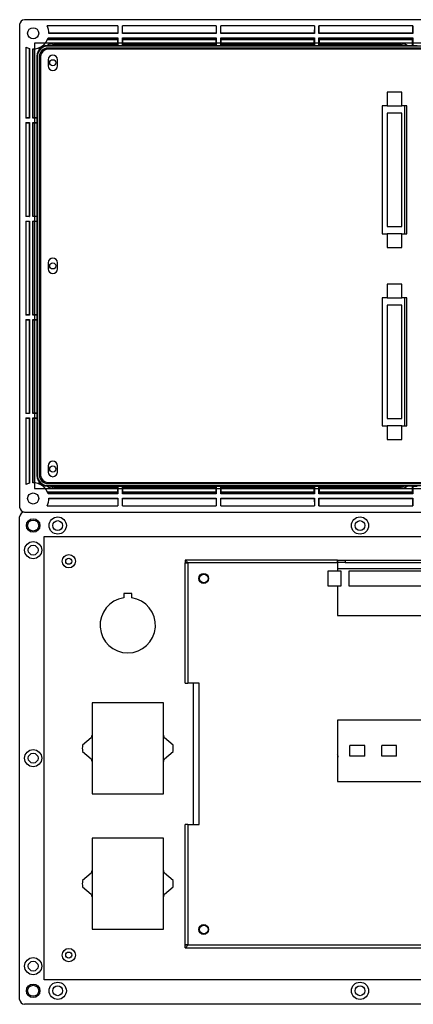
# Model space of a CAD drawing. Header units: millimetres. Extents: x 7143 to 9546, y -1575 to -869.
# Tile 74 of 94: x 8401 to 8562, y -1417 to -1017. Entities that reach past the tile are written whole.
import ezdxf

# ---------------------------------------------------------------- set-up
doc = ezdxf.new("R2010")
doc.units = ezdxf.units.MM
doc.header["$LTSCALE"] = 3

msp = doc.modelspace()

# ---------------------------------------------------------------- linework, layer by layer
at = {"linetype": 'Continuous', "lineweight": 30}
for p, q in [((8401.31, -1019.05), (8401.31, -1215.05)), ((8799.31, -1017.05), (8403.31, -1017.05)), ((8441.31, -1019.55), (8412.47, -1019.55)), ((8441.23, -1019.55), (8441.22, -1022.55)), ((8441.31, -1019.55), (8441.31, -1022.65)), ((8481.31, -1019.55), (8443.11, -1019.55)), ((8443.11, -1022.65), (8443.11, -1019.55)), ((8443.21, -1022.55), (8443.2, -1019.55)), ((8481.23, -1019.55), (8481.22, -1022.55)), ((8481.31, -1019.55), (8481.31, -1022.65)), ((8521.31, -1019.55), (8483.11, -1019.55)), ((8483.11, -1022.65), (8483.11, -1019.55)), ((8483.21, -1022.55), (8483.2, -1019.55)), ((8521.23, -1019.55), (8521.22, -1022.55)), ((8521.31, -1019.55), (8521.31, -1022.65)), ((8561.31, -1019.55), (8523.11, -1019.55)), ((8523.11, -1022.65), (8523.11, -1019.55)), ((8523.21, -1022.55), (8523.2, -1019.55)), ((8561.23, -1019.55), (8561.22, -1022.55)), ((8561.31, -1019.55), (8561.31, -1022.65)), ((8441.22, -1022.55), (8413.21, -1022.55)), ((8441.31, -1022.65), (8413.21, -1022.65)), ((8441.22, -1022.55), (8441.31, -1022.65)), ((8443.21, -1022.55), (8443.11, -1022.65)), ((8481.31, -1022.65), (8443.11, -1022.65)), ((8481.22, -1022.55), (8443.21, -1022.55)), ((8481.22, -1022.55), (8481.31, -1022.65)), ((8483.21, -1022.55), (8483.11, -1022.65)), ((8521.31, -1022.65), (8483.11, -1022.65)), ((8521.22, -1022.55), (8483.21, -1022.55)), ((8521.22, -1022.55), (8521.31, -1022.65)), ((8523.21, -1022.55), (8523.11, -1022.65)), ((8561.31, -1022.65), (8523.11, -1022.65)), ((8561.22, -1022.55), (8523.21, -1022.55)), ((8561.22, -1022.55), (8561.31, -1022.65)), ((8412.59, -1027.55), (8412.81, -1027.55)), ((8412.71, -1025.05), (8441.22, -1025.05)), ((8412.81, -1027.55), (8412.81, -1027.76)), ((8789.81, -1027.76), (8412.81, -1027.76)), ((8412.89, -1024.54), (8441.22, -1024.54)), ((8412.93, -1024.45), (8441.31, -1024.45)), ((8441.25, -1027.56), (8413.82, -1027.56)), ((8415.97, -1026.88), (8415.73, -1026.64)), ((8415.73, -1026.64), (8441.22, -1026.64)), ((8416.82, -1026.84), (8441.25, -1026.84)), ((8441.22, -1024.54), (8441.31, -1024.45)), ((8441.22, -1024.54), (8441.22, -1025.05)), ((8441.22, -1026.64), (8441.22, -1025.05)), ((8441.22, -1026.84), (8441.22, -1026.64)), ((8441.25, -1026.84), (8441.25, -1027.56)), ((8441.31, -1027.6), (8441.25, -1027.56)), ((8441.31, -1024.45), (8441.31, -1027.6)), ((8443.11, -1027.6), (8441.31, -1027.6)), ((8443.11, -1024.45), (8481.31, -1024.45)), ((8443.11, -1027.6), (8443.11, -1024.45)), ((8443.21, -1024.54), (8443.11, -1024.45)), ((8443.18, -1027.56), (8443.11, -1027.6)), ((8443.18, -1027.56), (8443.18, -1026.84)), ((8443.18, -1026.84), (8481.25, -1026.84)), ((8481.25, -1027.56), (8443.18, -1027.56)), ((8443.21, -1025.05), (8443.21, -1024.54)), ((8443.21, -1024.54), (8481.22, -1024.54)), ((8443.21, -1025.05), (8443.21, -1026.64)), ((8443.21, -1025.05), (8481.22, -1025.05)), ((8443.21, -1026.64), (8443.21, -1026.84)), ((8443.21, -1026.64), (8481.22, -1026.64)), ((8481.22, -1024.54), (8481.31, -1024.45)), ((8481.22, -1024.54), (8481.22, -1025.05)), ((8481.22, -1026.64), (8481.22, -1025.05)), ((8481.22, -1026.84), (8481.22, -1026.64)), ((8481.25, -1026.84), (8481.25, -1027.56)), ((8481.31, -1027.6), (8481.25, -1027.56)), ((8481.31, -1024.45), (8481.31, -1027.6)), ((8483.11, -1027.6), (8481.31, -1027.6)), ((8483.11, -1024.45), (8521.31, -1024.45)), ((8483.11, -1027.6), (8483.11, -1024.45)), ((8483.21, -1024.54), (8483.11, -1024.45)), ((8483.18, -1027.56), (8483.11, -1027.6)), ((8483.18, -1027.56), (8483.18, -1026.84)), ((8483.18, -1026.84), (8521.25, -1026.84)), ((8521.25, -1027.56), (8483.18, -1027.56)), ((8483.21, -1025.05), (8483.21, -1024.54)), ((8483.21, -1024.54), (8521.22, -1024.54)), ((8483.21, -1025.05), (8483.21, -1026.64)), ((8483.21, -1025.05), (8521.22, -1025.05)), ((8483.21, -1026.64), (8483.21, -1026.84)), ((8483.21, -1026.64), (8521.22, -1026.64)), ((8521.22, -1024.54), (8521.31, -1024.45)), ((8521.22, -1024.54), (8521.22, -1025.05)), ((8521.22, -1026.64), (8521.22, -1025.05)), ((8521.22, -1026.84), (8521.22, -1026.64)), ((8521.25, -1026.84), (8521.25, -1027.56)), ((8521.31, -1027.6), (8521.25, -1027.56)), ((8521.31, -1024.45), (8521.31, -1027.6)), ((8523.11, -1027.6), (8521.31, -1027.6)), ((8523.11, -1024.45), (8561.31, -1024.45)), ((8523.11, -1027.6), (8523.11, -1024.45)), ((8523.21, -1024.54), (8523.11, -1024.45)), ((8523.18, -1027.56), (8523.11, -1027.6)), ((8523.18, -1027.56), (8523.18, -1026.84)), ((8523.18, -1026.84), (8554.81, -1026.84)), ((8557.81, -1027.56), (8523.18, -1027.56)), ((8523.21, -1024.54), (8561.22, -1024.54)), ((8523.21, -1025.05), (8523.21, -1024.54)), ((8523.21, -1025.05), (8523.21, -1026.64)), ((8523.21, -1025.05), (8561.22, -1025.05)), ((8523.21, -1026.64), (8523.21, -1026.84)), ((8523.21, -1026.64), (8555.9, -1026.64)), ((8555.9, -1026.64), (8555.66, -1026.88)), ((8559.03, -1027.55), (8561.22, -1027.55)), ((8561.22, -1024.54), (8561.31, -1024.45)), ((8561.22, -1024.54), (8561.22, -1025.05)), ((8561.22, -1027.55), (8561.22, -1025.05)), ((8561.31, -1027.6), (8561.22, -1027.55)), ((8561.31, -1024.45), (8561.31, -1027.6)), ((8563.11, -1027.6), (8561.31, -1027.6)), ((8403.81, -1028.2), (8403.81, -1057.05)), ((8405.31, -1028.77), (8405.31, -1057.05)), ((8406.71, -1057.05), (8406.71, -1028.95)), ((8406.81, -1056.95), (8406.81, -1028.95)), ((8409.31, -1029.22), (8409.31, -1028.44)), ((8789.81, -1028.58), (8412.81, -1028.58)), ((8412.81, -1028.58), (8412.81, -1028.61)), ((8789.81, -1028.61), (8412.81, -1028.61)), ((8789.81, -1029.05), (8412.81, -1029.05)), ((8408.31, -1032.05), (8408.53, -1032.05)), ((8408.31, -1032.05), (8408.31, -1056.95)), ((8408.53, -1032.05), (8408.53, -1202.05)), ((8409.34, -1032.05), (8409.34, -1202.05)), ((8409.34, -1032.05), (8409.38, -1032.05)), ((8409.38, -1032.05), (8409.38, -1202.05)), ((8409.81, -1032.05), (8409.81, -1202.05)), ((8412.91, -1033.3), (8412.91, -1035.8)), ((8416.71, -1035.8), (8416.71, -1033.3)), ((8556.81, -1046.55), (8550.81, -1046.55)), ((8550.81, -1046.55), (8550.81, -1052.05)), ((8556.81, -1052.05), (8556.81, -1046.55)), ((8550.81, -1052.05), (8548.81, -1052.05)), ((8548.81, -1052.05), (8548.81, -1104.05)), ((8550.81, -1052.05), (8556.81, -1052.05)), ((8556.81, -1055.05), (8550.81, -1055.05)), ((8550.81, -1055.05), (8550.81, -1101.05)), ((8558.81, -1052.05), (8556.81, -1052.05)), ((8556.81, -1101.05), (8556.81, -1055.05)), ((8557.86, -1052.05), (8557.86, -1104.05)), ((8558.81, -1104.05), (8558.81, -1052.05)), ((8405.23, -1056.96), (8403.81, -1056.97)), ((8405.31, -1057.05), (8403.81, -1057.05)), ((8403.81, -1058.85), (8405.31, -1058.85)), ((8403.81, -1058.85), (8403.81, -1097.05)), ((8403.81, -1058.93), (8405.23, -1058.94)), ((8405.23, -1056.96), (8405.31, -1057.05)), ((8405.23, -1058.94), (8405.31, -1058.85)), ((8405.23, -1058.94), (8405.23, -1096.96)), ((8405.31, -1058.85), (8405.31, -1097.05)), ((8406.81, -1056.95), (8406.71, -1057.05)), ((8408.36, -1057.05), (8406.71, -1057.05)), ((8406.71, -1058.85), (8408.36, -1058.85)), ((8406.71, -1097.05), (8406.71, -1058.85)), ((8406.81, -1058.94), (8406.71, -1058.85)), ((8408.31, -1056.95), (8406.81, -1056.95)), ((8406.81, -1096.95), (8406.81, -1058.94)), ((8406.81, -1058.94), (8408.31, -1058.94)), ((8408.31, -1056.95), (8408.36, -1057.05)), ((8408.36, -1058.85), (8408.31, -1058.94)), ((8408.31, -1058.94), (8408.31, -1096.95)), ((8408.36, -1057.05), (8408.36, -1058.85)), ((8405.23, -1096.96), (8403.81, -1096.97)), ((8405.31, -1097.05), (8403.81, -1097.05)), ((8403.81, -1098.85), (8405.31, -1098.85)), ((8403.81, -1098.85), (8403.81, -1137.05)), ((8403.81, -1098.93), (8405.23, -1098.94)), ((8405.23, -1096.96), (8405.31, -1097.05)), ((8405.23, -1098.94), (8405.31, -1098.85)), ((8405.23, -1098.94), (8405.23, -1136.96)), ((8405.31, -1098.85), (8405.31, -1137.05)), ((8406.81, -1096.95), (8406.71, -1097.05)), ((8408.36, -1097.05), (8406.71, -1097.05)), ((8406.71, -1098.85), (8408.36, -1098.85)), ((8406.71, -1137.05), (8406.71, -1098.85)), ((8406.81, -1098.94), (8406.71, -1098.85)), ((8408.31, -1096.95), (8406.81, -1096.95)), ((8406.81, -1136.95), (8406.81, -1098.94)), ((8406.81, -1098.94), (8408.31, -1098.94)), ((8408.31, -1096.95), (8408.36, -1097.05)), ((8408.36, -1098.85), (8408.31, -1098.94)), ((8408.31, -1098.94), (8408.31, -1136.95)), ((8408.36, -1097.05), (8408.36, -1098.85)), ((8550.81, -1101.05), (8556.81, -1101.05)), ((8548.81, -1104.05), (8550.81, -1104.05)), ((8550.81, -1104.05), (8550.81, -1109.55)), ((8556.81, -1104.05), (8550.81, -1104.05)), ((8556.81, -1104.05), (8558.81, -1104.05)), ((8556.81, -1109.55), (8556.81, -1104.05)), ((8550.81, -1109.55), (8556.81, -1109.55)), ((8412.91, -1115.8), (8412.91, -1118.3)), ((8416.71, -1118.3), (8416.71, -1115.8)), ((8556.81, -1124.55), (8550.81, -1124.55)), ((8550.81, -1124.55), (8550.81, -1130.05)), ((8556.81, -1130.05), (8556.81, -1124.55)), ((8550.81, -1130.05), (8548.81, -1130.05)), ((8548.81, -1130.05), (8548.81, -1182.05)), ((8550.81, -1130.05), (8556.81, -1130.05)), ((8558.81, -1130.05), (8556.81, -1130.05)), ((8557.86, -1130.05), (8557.86, -1182.05)), ((8558.81, -1182.05), (8558.81, -1130.05)), ((8550.81, -1133.05), (8550.81, -1179.05)), ((8556.81, -1133.05), (8550.81, -1133.05)), ((8556.81, -1179.05), (8556.81, -1133.05)), ((8405.23, -1136.96), (8403.81, -1136.97)), ((8405.31, -1137.05), (8403.81, -1137.05)), ((8403.81, -1138.85), (8405.31, -1138.85)), ((8403.81, -1138.85), (8403.81, -1177.05)), ((8403.81, -1138.93), (8405.23, -1138.94)), ((8405.23, -1136.96), (8405.31, -1137.05)), ((8405.23, -1138.94), (8405.31, -1138.85)), ((8405.23, -1138.94), (8405.23, -1176.96)), ((8405.31, -1138.85), (8405.31, -1177.05)), ((8406.81, -1136.95), (8406.71, -1137.05)), ((8408.36, -1137.05), (8406.71, -1137.05)), ((8406.71, -1138.85), (8408.36, -1138.85)), ((8406.71, -1177.05), (8406.71, -1138.85)), ((8406.81, -1138.94), (8406.71, -1138.85)), ((8408.31, -1136.95), (8406.81, -1136.95)), ((8406.81, -1138.94), (8408.31, -1138.94)), ((8406.81, -1176.95), (8406.81, -1138.94)), ((8408.31, -1136.95), (8408.36, -1137.05)), ((8408.36, -1138.85), (8408.31, -1138.94)), ((8408.31, -1138.94), (8408.31, -1176.95)), ((8408.36, -1137.05), (8408.36, -1138.85)), ((8405.23, -1176.96), (8403.81, -1176.97)), ((8405.31, -1177.05), (8403.81, -1177.05)), ((8403.81, -1178.85), (8405.31, -1178.85)), ((8403.81, -1178.85), (8403.81, -1205.89)), ((8403.81, -1178.93), (8405.23, -1178.94)), ((8405.23, -1176.96), (8405.31, -1177.05)), ((8405.23, -1178.94), (8405.31, -1178.85)), ((8405.23, -1178.94), (8405.23, -1205.35)), ((8405.31, -1178.85), (8405.31, -1205.33)), ((8406.81, -1176.95), (8406.71, -1177.05)), ((8408.36, -1177.05), (8406.71, -1177.05)), ((8406.71, -1178.85), (8408.36, -1178.85)), ((8406.71, -1205.15), (8406.71, -1178.85)), ((8406.81, -1178.94), (8406.71, -1178.85)), ((8408.31, -1176.95), (8406.81, -1176.95)), ((8406.81, -1205.15), (8406.81, -1178.94)), ((8406.81, -1178.94), (8408.31, -1178.94)), ((8408.31, -1176.95), (8408.36, -1177.05)), ((8408.36, -1178.85), (8408.31, -1178.94)), ((8408.31, -1178.94), (8408.31, -1202.05)), ((8408.36, -1177.05), (8408.36, -1178.85)), ((8550.81, -1179.05), (8556.81, -1179.05)), ((8548.81, -1182.05), (8550.81, -1182.05)), ((8556.81, -1182.05), (8550.81, -1182.05)), ((8550.81, -1182.05), (8550.81, -1187.55)), ((8556.81, -1182.05), (8558.81, -1182.05)), ((8556.81, -1187.55), (8556.81, -1182.05)), ((8550.81, -1187.55), (8556.81, -1187.55)), ((8412.91, -1198.3), (8412.91, -1200.8)), ((8416.71, -1200.8), (8416.71, -1198.3)), ((8408.31, -1202.05), (8408.53, -1202.05)), ((8409.34, -1202.05), (8409.38, -1202.05)), ((8409.31, -1205.66), (8409.31, -1204.88)), ((8412.81, -1206.55), (8412.59, -1206.54)), ((8412.81, -1205.05), (8789.81, -1205.05)), ((8412.81, -1205.52), (8412.81, -1205.48)), ((8412.81, -1205.48), (8789.81, -1205.48)), ((8412.81, -1205.52), (8789.81, -1205.52)), ((8412.81, -1206.55), (8412.81, -1206.33)), ((8412.81, -1206.33), (8789.81, -1206.33)), ((8413.82, -1206.53), (8441.25, -1206.53)), ((8415.73, -1207.46), (8415.97, -1207.21)), ((8441.22, -1207.46), (8415.73, -1207.46)), ((8441.25, -1207.26), (8416.82, -1207.26)), ((8441.22, -1207.46), (8441.22, -1207.26)), ((8441.22, -1209.05), (8441.22, -1207.46)), ((8441.25, -1206.53), (8441.31, -1206.5)), ((8441.25, -1206.53), (8441.25, -1207.26)), ((8441.31, -1206.5), (8443.11, -1206.5)), ((8441.31, -1206.5), (8441.31, -1209.65)), ((8443.11, -1206.5), (8443.18, -1206.53)), ((8443.11, -1209.65), (8443.11, -1206.5)), ((8443.18, -1206.53), (8481.25, -1206.53)), ((8443.18, -1207.26), (8443.18, -1206.53)), ((8481.25, -1207.26), (8443.18, -1207.26)), ((8443.21, -1207.26), (8443.21, -1207.46)), ((8443.21, -1207.46), (8443.21, -1209.05)), ((8481.22, -1207.46), (8443.21, -1207.46)), ((8481.22, -1207.46), (8481.22, -1207.26)), ((8481.22, -1209.05), (8481.22, -1207.46)), ((8481.25, -1206.53), (8481.31, -1206.5)), ((8481.25, -1206.53), (8481.25, -1207.26)), ((8481.31, -1206.5), (8483.11, -1206.5)), ((8481.31, -1206.5), (8481.31, -1209.65)), ((8483.11, -1206.5), (8483.18, -1206.53)), ((8483.11, -1209.65), (8483.11, -1206.5)), ((8483.18, -1206.53), (8521.25, -1206.53)), ((8483.18, -1207.26), (8483.18, -1206.53)), ((8521.25, -1207.26), (8483.18, -1207.26)), ((8483.21, -1207.26), (8483.21, -1207.46)), ((8483.21, -1207.46), (8483.21, -1209.05)), ((8521.22, -1207.46), (8483.21, -1207.46)), ((8521.22, -1207.46), (8521.22, -1207.26)), ((8521.22, -1209.05), (8521.22, -1207.46)), ((8521.25, -1206.53), (8521.31, -1206.5)), ((8521.25, -1206.53), (8521.25, -1207.26)), ((8521.31, -1206.5), (8523.11, -1206.5)), ((8521.31, -1206.5), (8521.31, -1209.65)), ((8523.11, -1206.5), (8523.18, -1206.53)), ((8523.11, -1209.65), (8523.11, -1206.5)), ((8523.18, -1206.53), (8557.81, -1206.53)), ((8523.18, -1207.26), (8523.18, -1206.53)), ((8554.81, -1207.26), (8523.18, -1207.26)), ((8523.21, -1207.26), (8523.21, -1207.46)), ((8523.21, -1207.46), (8523.21, -1209.05)), ((8555.9, -1207.46), (8523.21, -1207.46)), ((8555.66, -1207.21), (8555.9, -1207.46)), ((8561.22, -1206.55), (8559.03, -1206.55)), ((8561.22, -1206.55), (8561.31, -1206.5)), ((8561.22, -1209.05), (8561.22, -1206.55)), ((8561.31, -1206.5), (8563.11, -1206.5)), ((8561.31, -1206.5), (8561.31, -1209.65)), ((8441.22, -1209.05), (8412.71, -1209.05)), ((8441.31, -1209.65), (8412.93, -1209.65)), ((8413.21, -1211.45), (8441.31, -1211.45)), ((8441.22, -1209.05), (8441.22, -1209.55)), ((8441.22, -1209.55), (8441.31, -1209.65)), ((8441.22, -1211.54), (8441.31, -1211.45)), ((8441.22, -1211.54), (8441.23, -1214.55)), ((8441.31, -1211.45), (8441.31, -1214.55)), ((8443.21, -1209.55), (8443.11, -1209.65)), ((8481.31, -1209.65), (8443.11, -1209.65)), ((8443.11, -1211.45), (8481.31, -1211.45)), ((8443.11, -1214.55), (8443.11, -1211.45)), ((8443.21, -1211.54), (8443.11, -1211.45)), ((8443.2, -1214.55), (8443.21, -1211.54)), ((8443.21, -1209.55), (8443.21, -1209.05)), ((8481.22, -1209.05), (8443.21, -1209.05)), ((8481.22, -1209.55), (8443.21, -1209.55)), ((8443.21, -1211.54), (8481.22, -1211.54)), ((8481.22, -1209.05), (8481.22, -1209.55)), ((8481.22, -1209.55), (8481.31, -1209.65)), ((8481.22, -1211.54), (8481.31, -1211.45)), ((8481.22, -1211.54), (8481.23, -1214.55)), ((8481.31, -1211.45), (8481.31, -1214.55)), ((8483.21, -1209.55), (8483.11, -1209.65)), ((8521.31, -1209.65), (8483.11, -1209.65)), ((8483.11, -1211.45), (8521.31, -1211.45)), ((8483.11, -1214.55), (8483.11, -1211.45)), ((8483.21, -1211.54), (8483.11, -1211.45)), ((8483.2, -1214.55), (8483.21, -1211.54)), ((8483.21, -1209.55), (8483.21, -1209.05)), ((8521.22, -1209.05), (8483.21, -1209.05)), ((8521.22, -1209.55), (8483.21, -1209.55)), ((8483.21, -1211.54), (8521.22, -1211.54)), ((8521.22, -1209.05), (8521.22, -1209.55)), ((8521.22, -1209.55), (8521.31, -1209.65)), ((8521.22, -1211.54), (8521.31, -1211.45)), ((8521.22, -1211.54), (8521.23, -1214.55)), ((8521.31, -1211.45), (8521.31, -1214.55)), ((8523.21, -1209.55), (8523.11, -1209.65)), ((8561.31, -1209.65), (8523.11, -1209.65)), ((8523.11, -1211.45), (8561.31, -1211.45)), ((8523.11, -1214.55), (8523.11, -1211.45)), ((8523.21, -1211.54), (8523.11, -1211.45)), ((8523.2, -1214.55), (8523.21, -1211.54)), ((8523.21, -1209.55), (8523.21, -1209.05)), ((8561.22, -1209.05), (8523.21, -1209.05)), ((8561.22, -1209.55), (8523.21, -1209.55)), ((8523.21, -1211.54), (8561.22, -1211.54)), ((8561.22, -1209.05), (8561.22, -1209.55)), ((8561.22, -1209.55), (8561.31, -1209.65)), ((8561.22, -1211.54), (8561.31, -1211.45)), ((8561.22, -1211.54), (8561.23, -1214.55)), ((8561.31, -1211.45), (8561.31, -1214.55)), ((8412.47, -1214.55), (8441.31, -1214.55)), ((8443.11, -1214.55), (8481.31, -1214.55)), ((8483.11, -1214.55), (8521.31, -1214.55)), ((8523.11, -1214.55), (8561.31, -1214.55)), ((8401.31, -1415.05), (8401.31, -1219.05)), ((8403.31, -1217.05), (8799.31, -1217.05)), ((8468.61, -1236.55), (8468.61, -1237.55)), ((8530.71, -1236.55), (8468.61, -1236.55)), ((8469.81, -1237.75), (8468.61, -1237.55)), ((8468.61, -1286.55), (8468.61, -1237.75)), ((8468.61, -1237.75), (8469.81, -1237.75)), ((8469.81, -1237.75), (8469.81, -1286.55)), ((8530.71, -1237.75), (8469.81, -1237.75)), ((8530.71, -1237.75), (8530.71, -1236.55)), ((8530.71, -1236.55), (8530.76, -1236.55)), ((8530.71, -1237.55), (8530.76, -1237.55)), ((8530.71, -1237.75), (8530.71, -1241.05)), ((8530.76, -1237.55), (8530.76, -1236.55)), ((8530.76, -1236.55), (8533.76, -1236.55)), ((8533.76, -1237.55), (8530.76, -1237.55)), ((8533.76, -1236.55), (8533.76, -1237.55)), ((8533.76, -1236.55), (8628.76, -1236.55)), ((8533.76, -1237.55), (8628.76, -1237.55)), ((8526.71, -1241.05), (8526.71, -1247.05)), ((8532.21, -1241.05), (8526.71, -1241.05)), ((8530.71, -1240.05), (8631.81, -1240.05)), ((8532.21, -1247.05), (8532.21, -1241.05)), ((8581.21, -1241.05), (8535.21, -1241.05)), ((8535.21, -1241.05), (8535.21, -1247.05)), ((8526.71, -1247.05), (8532.21, -1247.05)), ((8530.71, -1247.05), (8530.71, -1259.05)), ((8535.21, -1247.05), (8581.21, -1247.05)), ((8446.91, -1250.2), (8443.71, -1250.2)), ((8443.71, -1250.2), (8443.71, -1251.91)), ((8446.91, -1251.91), (8446.91, -1250.2)), ((8530.71, -1259.05), (8631.81, -1259.05)), ((8468.61, -1286.55), (8469.81, -1286.55)), ((8474.41, -1286.55), (8469.81, -1286.55)), ((8472.11, -1344.05), (8472.11, -1286.55)), ((8474.41, -1344.05), (8474.41, -1286.55)), ((8430.81, -1294.55), (8430.81, -1331.55)), ((8459.81, -1294.55), (8430.81, -1294.55)), ((8459.81, -1331.55), (8459.81, -1294.55)), ((8631.81, -1301.55), (8530.71, -1301.55)), ((8530.71, -1301.55), (8530.71, -1326.55)), ((8430.41, -1308.8), (8426.86, -1311.8)), ((8463.77, -1311.8), (8460.22, -1308.8)), ((8541.71, -1311.85), (8535.71, -1311.85)), ((8535.71, -1316.25), (8535.71, -1311.85)), ((8541.71, -1316.25), (8541.71, -1311.85)), ((8554.71, -1311.85), (8548.71, -1311.85)), ((8548.71, -1316.25), (8548.71, -1311.85)), ((8554.71, -1316.25), (8554.71, -1311.85)), ((8426.86, -1314.3), (8430.41, -1317.3)), ((8460.22, -1317.3), (8463.77, -1314.3)), ((8541.71, -1316.25), (8535.71, -1316.25)), ((8554.71, -1316.25), (8548.71, -1316.25)), ((8530.71, -1326.55), (8631.81, -1326.55)), ((8430.81, -1331.55), (8459.81, -1331.55)), ((8468.61, -1392.85), (8468.61, -1344.05)), ((8469.81, -1344.05), (8468.61, -1344.05)), ((8469.81, -1344.05), (8469.81, -1392.85)), ((8469.81, -1344.05), (8474.41, -1344.05)), ((8459.81, -1349.55), (8430.81, -1349.55)), ((8430.81, -1349.55), (8430.81, -1386.55)), ((8459.81, -1386.55), (8459.81, -1349.55)), ((8430.41, -1363.8), (8426.86, -1366.8)), ((8463.77, -1366.8), (8460.22, -1363.8)), ((8426.86, -1369.3), (8430.41, -1372.3)), ((8460.22, -1372.3), (8463.77, -1369.3)), ((8430.81, -1386.55), (8459.81, -1386.55)), ((8468.61, -1393.05), (8469.81, -1392.85)), ((8469.81, -1392.85), (8468.61, -1392.85)), ((8468.61, -1394.05), (8468.61, -1393.05)), ((8468.61, -1394.05), (8654.31, -1394.05)), ((8469.81, -1392.85), (8653.11, -1392.85)), ((8799.31, -1417.05), (8403.31, -1417.05))]:
    msp.add_line(p, q, dxfattribs=at)
at = {"color": 3, "linetype": 'Continuous', "lineweight": 30}
for p, q in [((8795.31, -1026.55), (8407.31, -1026.55)), ((8407.31, -1026.55), (8407.31, -1207.55)), ((8407.31, -1207.55), (8795.31, -1207.55)), ((8411.31, -1227.05), (8791.31, -1227.05)), ((8411.31, -1407.05), (8411.31, -1227.05)), ((8791.31, -1407.05), (8411.31, -1407.05))]:
    msp.add_line(p, q, dxfattribs=at)
at = {"linetype": 'Continuous', "lineweight": 30, "flags": 128}
for points in [[(8405.23, -1028.75), (8405.23, -1035.27), (8405.23, -1056.96)], [(8441.22, -1209.55), (8432, -1209.55), (8412.89, -1209.55)], [(8413.21, -1211.54), (8421.33, -1211.54), (8431.41, -1211.54), (8441.22, -1211.54)], [(8530.96, -1316.35), (8530.83, -1315.68), (8530.71, -1315.45)], [(8530.71, -1317.25), (8530.83, -1317.02), (8530.96, -1316.35)]]:
    msp.add_lwpolyline(points, dxfattribs=at)
at = {"linetype": 'Continuous', "lineweight": 30}
for centre, radius in [((8406.81, -1022.55), 2.25), ((8414.81, -1034.55), 1.25), ((8414.81, -1117.05), 1.25), ((8414.81, -1199.55), 1.25), ((8406.81, -1211.55), 2.25), ((8406.81, -1222.55), 2.75), ((8416.81, -1222.55), 3.5), ((8539.81, -1222.55), 3.5), ((8406.81, -1222.55), 2.25), ((8416.81, -1222.55), 2), ((8539.81, -1222.55), 2), ((8406.81, -1232.55), 3.5), ((8406.81, -1232.55), 2), ((8421.31, -1237.05), 2.7), ((8421.31, -1237.05), 1.25), ((8476.21, -1244.05), 2), ((8476.21, -1244.05), 1.75), ((8406.81, -1317.05), 3.5), ((8406.81, -1317.05), 2), ((8476.21, -1386.65), 2), ((8476.21, -1386.65), 1.75), ((8421.31, -1397.05), 2.7), ((8421.31, -1397.05), 1.25), ((8406.81, -1401.55), 3.5), ((8406.81, -1401.55), 2), ((8406.81, -1411.55), 2.75), ((8406.81, -1411.55), 2.25), ((8416.81, -1411.55), 3.5), ((8416.81, -1411.55), 2), ((8539.81, -1411.55), 3.5), ((8539.81, -1411.55), 2)]:
    msp.add_circle(centre, radius, dxfattribs=at)
for centre, radius, start, end in [((8403.31, -1019.05), 2, 90, 180), ((8406.81, -1022.55), 6.4, 359.1047, 27.9532), ((8406.81, -1022.55), 6.4, 269.1047, 342.73), ((8412.81, -1032.05), 4.28, 90, 180), ((8412.81, -1032.05), 4.5, 92.8018, 141.0576), ((8406.81, -1022.55), 6.4, 242.0468, 256.4452), ((8412.81, -1032.05), 3.47, 90, 180), ((8412.81, -1032.05), 3.43, 90, 180), ((8412.81, -1032.05), 3, 90, 180), ((8414.81, -1033.3), 1.9, 0, 180), ((8414.81, -1035.8), 1.9, 180, 0), ((8414.81, -1115.8), 1.9, 0, 180), ((8414.81, -1118.3), 1.9, 180, 0), ((8414.81, -1198.3), 1.9, 0, 180), ((8412.81, -1202.05), 4.28, 180, 270), ((8412.81, -1202.05), 3.47, 180, 270), ((8412.81, -1202.05), 3.43, 180, 270), ((8412.81, -1202.05), 3, 180, 270), ((8414.81, -1200.8), 1.9, 180, 0), ((8406.81, -1211.55), 6.4, 103.5548, 117.9532), ((8406.81, -1211.55), 6.4, 17.27, 90.8953), ((8412.81, -1202.05), 4.5, 218.9424, 267.1982), ((8406.81, -1211.55), 6.4, 332.0468, 0.8953), ((8403.31, -1215.05), 2, 180, 270), ((8403.31, -1219.05), 2, 90, 180), ((8445.31, -1263.05), 11.25, 98.1765, 81.8235), ((8445.31, -1313.05), 15.5, 159.3065, 164.086), ((8445.31, -1313.05), 15.5, 15.914, 20.6935), ((8445.31, -1313.05), 18.5, 176.1257, 183.8743), ((8445.31, -1313.05), 18.5, 356.1257, 3.8743), ((8445.31, -1313.05), 15.5, 195.914, 200.6935), ((8445.31, -1313.05), 15.5, 339.3065, 344.086), ((8445.31, -1368.05), 15.5, 159.3065, 164.086), ((8445.31, -1368.05), 15.5, 15.914, 20.6935), ((8445.31, -1368.05), 18.5, 176.1257, 183.8743), ((8445.31, -1368.05), 18.5, 356.1257, 3.8743), ((8445.31, -1368.05), 15.5, 195.914, 200.6935), ((8445.31, -1368.05), 15.5, 339.3065, 344.086), ((8403.31, -1415.05), 2, 180, 270)]:
    msp.add_arc(centre, radius, start, end, dxfattribs=at)
for centre, major_axis, ratio, start_param, end_param in [((8422.57, -1038.31), (10.39, -10.39), 0.510274, 2.66976, 3.068493), ((8411.73, -1027.47), (10.65, -0.04), 0.007175, 4.813977, 4.911515), ((8549.06, -1038.31), (-10.39, -10.39), 0.510274, 3.215882, 3.613425), ((8559.89, -1027.47), (10.65, 0.04), 0.007175, 4.513263, 4.630872), ((8422.57, -1195.79), (10.39, 10.39), 0.510274, 3.214693, 3.613425), ((8411.73, -1206.63), (10.65, 0.04), 0.007175, 1.371671, 1.469209), ((8549.06, -1195.79), (-10.39, 10.39), 0.510274, 2.66976, 3.067303), ((8559.89, -1206.63), (10.65, -0.04), 0.007175, 1.652314, 1.769922)]:
    msp.add_ellipse(centre, major_axis=major_axis, ratio=ratio, start_param=start_param, end_param=end_param, dxfattribs=at)
for points, knots in [([(8413.82, -1027.56), (8414.26, -1027.36), (8415.21, -1026.92), (8416.25, -1026.87), (8416.82, -1026.84)], [0, 0, 0, 0, 0.462118, 1, 1, 1, 1]), ([(8554.81, -1026.84), (8555.52, -1026.88), (8556.57, -1026.96), (8557.51, -1027.42), (8557.81, -1027.56)], [0, 0, 0, 0, 0.6774, 1, 1, 1, 1]), ([(8409.31, -1029.22), (8409.31, -1029.23), (8408.99, -1029.62), (8408.46, -1030.53), (8408.36, -1031.54), (8408.31, -1032.05)], [0, 0, 0, 0, 0.007962, 0.504321, 1, 1, 1, 1]), ([(8408.31, -1202.05), (8408.36, -1202.56), (8408.45, -1203.59), (8409.02, -1204.44), (8409.31, -1204.88)], [0, 0, 0, 0, 0.496348, 1, 1, 1, 1]), ([(8416.82, -1207.26), (8416.1, -1207.21), (8415.05, -1207.14), (8414.12, -1206.68), (8413.82, -1206.53)], [0, 0, 0, 0, 0.6774, 1, 1, 1, 1]), ([(8557.81, -1206.53), (8557.37, -1206.73), (8556.42, -1207.18), (8555.38, -1207.23), (8554.81, -1207.26)], [0, 0, 0, 0, 0.462099, 1, 1, 1, 1]), ([(8469.81, -1237.75), (8469.72, -1237.6), (8469.53, -1237.3), (8469.23, -1236.9), (8468.92, -1236.61), (8468.72, -1236.57), (8468.61, -1236.55)], [0, 0, 0, 0, 0.229347, 0.484176, 0.739078, 1, 1, 1, 1]), ([(8468.61, -1394.05), (8468.71, -1394.03), (8468.9, -1394), (8469.2, -1393.74), (8469.5, -1393.34), (8469.71, -1393.01), (8469.81, -1392.85)], [0, 0, 0, 0, 0.229347, 0.484176, 0.739066, 1, 1, 1, 1])]:
    msp.add_open_spline(points, degree=3, knots=knots, dxfattribs=at)

doc.saveas('drawing.dxf')
